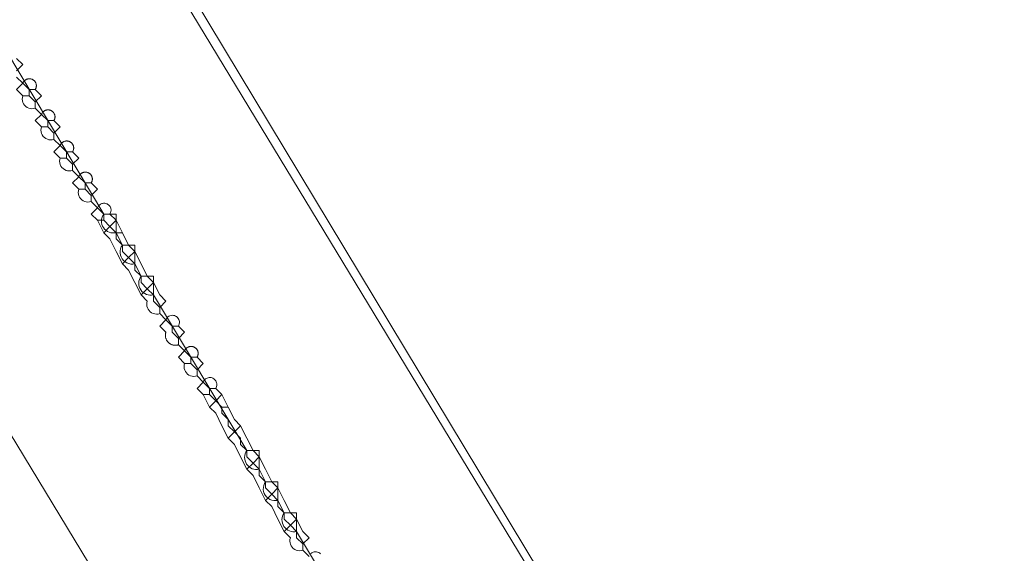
# Model space of a CAD drawing. Header units: inches. Extents: x 158416 to 160804, y 432611 to 437652.
# Tile 23 of 193: x 159302 to 159355, y 433006 to 433035. Entities that reach past the tile are written whole.
import ezdxf

# ---------------------------------------------------------------- set-up
doc = ezdxf.new("R2010")
doc.units = ezdxf.units.IN
doc.header["$MEASUREMENT"] = 0
doc.linetypes.add('DASHDOT', pattern=[0])
for name, color, linetype in [('4.2-K&L-LAAGSPANNING', 10, 'Continuous'), ('4.2-K&L-MIDDENSPANNING', 10, 'Continuous'), ('4.2-K&L-SIGNAAL UPC', 222, 'Continuous')]:
    doc.layers.add(name, color=color, linetype=linetype)

msp = doc.modelspace()

# ---------------------------------------------------------------- linework, layer by layer
at = {"layer": '4.2-K&L-LAAGSPANNING', "linetype": 'DASHDOT', "lineweight": 0, "ltscale": 2}
for points in [[(159373.413, 432895.06, 0), (159252.41, 433094.718, 0)], [(159302.333, 433032.333, 0), (159302.667, 433032.667, 0), (159302.333, 433033, 0)], [(159311, 433018, 0), (159311.333, 433018.333, 0), (159311, 433018.667, 0), (159311.03, 433018.722, 0), (159311.049, 433018.782, 0), (159311.059, 433018.844, 0), (159311.058, 433018.907, 0), (159311.047, 433018.969, 0), (159311.025, 433019.028, 0), (159310.994, 433019.082, 0), (159310.954, 433019.131, 0), (159310.906, 433019.172, 0), (159310.853, 433019.205, 0), (159310.794, 433019.228, 0), (159310.733, 433019.242, 0), (159310.67, 433019.244, 0), (159310.607, 433019.237, 0), (159310.547, 433019.219, 0), (159310.491, 433019.191, 0), (159310.44, 433019.154, 0), (159310.396, 433019.109, 0), (159310.36, 433019.057, 0), (159310.333, 433019, 0), (159310, 433019.333, 0), (159309.913, 433019.312, 0), (159309.823, 433019.306, 0), (159309.734, 433019.316, 0), (159309.648, 433019.34, 0), (159309.567, 433019.378, 0), (159309.494, 433019.43, 0), (159309.43, 433019.494, 0), (159309.378, 433019.567, 0), (159309.34, 433019.648, 0), (159309.316, 433019.734, 0), (159309.306, 433019.823, 0), (159309.312, 433019.913, 0), (159309.333, 433020, 0), (159309, 433020.333, 0), (159308.667, 433021, 0), (159308.333, 433021.667, 0), (159308, 433022, 0), (159307.667, 433022.667, 0), (159307.333, 433023.333, 0), (159307, 433023.667, 0), (159306.667, 433024.333, 0), (159306.333, 433024.667, 0), (159306.667, 433025, 0), (159306.333, 433025.333, 0), (159306.246, 433025.312, 0), (159306.157, 433025.306, 0), (159306.067, 433025.316, 0), (159305.981, 433025.34, 0), (159305.9, 433025.379, 0), (159305.827, 433025.43, 0), (159305.764, 433025.494, 0), (159305.712, 433025.567, 0), (159305.673, 433025.648, 0), (159305.649, 433025.734, 0), (159305.64, 433025.823, 0), (159305.646, 433025.913, 0), (159305.667, 433026, 0), (159305.333, 433026.333, 0), (159305.667, 433026.667, 0), (159305.333, 433027, 0), (159305.246, 433026.979, 0), (159305.157, 433026.973, 0), (159305.068, 433026.983, 0), (159304.981, 433027.007, 0), (159304.9, 433027.045, 0), (159304.827, 433027.097, 0), (159304.764, 433027.16, 0), (159304.712, 433027.234, 0), (159304.673, 433027.315, 0), (159304.649, 433027.401, 0), (159304.64, 433027.49, 0), (159304.646, 433027.58, 0), (159304.667, 433027.667, 0), (159304.333, 433028, 0), (159304.667, 433028.333, 0), (159304.333, 433028.667, 0), (159304.246, 433028.646, 0), (159304.157, 433028.64, 0), (159304.068, 433028.649, 0), (159303.981, 433028.673, 0), (159303.9, 433028.712, 0), (159303.827, 433028.764, 0), (159303.764, 433028.827, 0), (159303.712, 433028.9, 0), (159303.673, 433028.981, 0), (159303.649, 433029.068, 0), (159303.64, 433029.157, 0), (159303.646, 433029.246, 0), (159303.667, 433029.333, 0), (159303.333, 433029.667, 0), (159303.667, 433030, 0), (159303.333, 433030.333, 0), (159303.246, 433030.312, 0), (159303.157, 433030.306, 0), (159303.067, 433030.316, 0), (159302.981, 433030.34, 0), (159302.9, 433030.379, 0), (159302.827, 433030.43, 0), (159302.764, 433030.494, 0), (159302.712, 433030.567, 0), (159302.673, 433030.648, 0), (159302.649, 433030.734, 0), (159302.64, 433030.823, 0), (159302.646, 433030.913, 0), (159302.667, 433031, 0), (159302.333, 433031.333, 0), (159302.667, 433031.667, 0), (159302.333, 433032, 0)], [(159303.333, 433030.333, 0), (159303.333, 433030.667, 0), (159303.667, 433031, 0), (159303.333, 433031.333, 0), (159303.345, 433031.352, 0), (159303.355, 433031.371, 0), (159303.364, 433031.391, 0), (159303.372, 433031.411, 0), (159303.378, 433031.432, 0), (159303.384, 433031.453, 0), (159303.388, 433031.474, 0), (159303.391, 433031.496, 0), (159303.393, 433031.517, 0), (159303.394, 433031.539, 0), (159303.393, 433031.561, 0), (159303.391, 433031.582, 0), (159303.388, 433031.604, 0), (159303.383, 433031.625, 0), (159303.377, 433031.646, 0), (159303.37, 433031.667, 0), (159303.362, 433031.687, 0), (159303.353, 433031.707, 0), (159303.343, 433031.726, 0), (159303.331, 433031.744, 0), (159303.319, 433031.762, 0), (159303.305, 433031.779, 0), (159303.291, 433031.795, 0), (159303.275, 433031.811, 0), (159303.259, 433031.825, 0), (159303.242, 433031.838, 0), (159303.224, 433031.851, 0), (159303.205, 433031.862, 0), (159303.186, 433031.872, 0), (159303.167, 433031.882, 0), (159303.146, 433031.89, 0), (159303.126, 433031.896, 0), (159303.105, 433031.902, 0), (159303.083, 433031.906, 0), (159303.062, 433031.91, 0), (159303.04, 433031.911, 0), (159303.018, 433031.912, 0), (159302.997, 433031.911, 0), (159302.975, 433031.91, 0), (159302.954, 433031.906, 0), (159302.932, 433031.902, 0), (159302.911, 433031.896, 0), (159302.891, 433031.89, 0), (159302.87, 433031.882, 0), (159302.851, 433031.872, 0), (159302.832, 433031.862, 0), (159302.813, 433031.851, 0), (159302.795, 433031.838, 0), (159302.778, 433031.825, 0), (159302.762, 433031.81, 0), (159302.746, 433031.795, 0), (159302.732, 433031.779, 0), (159302.718, 433031.762, 0), (159302.706, 433031.744, 0), (159302.694, 433031.726, 0), (159302.684, 433031.707, 0), (159302.675, 433031.687, 0), (159302.667, 433031.667, 0), (159303, 433031.333, 0)], [(159303, 433031, 0), (159303, 433031.333, 0), (159303.333, 433031.333, 0)], [(159303.333, 433030.667, 0), (159303, 433031, 0), (159302.667, 433031, 0)], [(159304.333, 433028.667, 0), (159304.333, 433029, 0), (159304.667, 433029.333, 0), (159304.333, 433029.667, 0), (159304.345, 433029.685, 0), (159304.355, 433029.704, 0), (159304.364, 433029.724, 0), (159304.372, 433029.744, 0), (159304.378, 433029.765, 0), (159304.384, 433029.786, 0), (159304.388, 433029.808, 0), (159304.391, 433029.829, 0), (159304.393, 433029.851, 0), (159304.393, 433029.872, 0), (159304.393, 433029.894, 0), (159304.391, 433029.916, 0), (159304.387, 433029.937, 0), (159304.383, 433029.959, 0), (159304.377, 433029.98, 0), (159304.37, 433030, 0), (159304.362, 433030.02, 0), (159304.353, 433030.04, 0), (159304.343, 433030.059, 0), (159304.331, 433030.078, 0), (159304.319, 433030.095, 0), (159304.305, 433030.112, 0), (159304.291, 433030.128, 0), (159304.275, 433030.144, 0), (159304.259, 433030.158, 0), (159304.242, 433030.172, 0), (159304.224, 433030.184, 0), (159304.205, 433030.195, 0), (159304.186, 433030.206, 0), (159304.167, 433030.215, 0), (159304.146, 433030.223, 0), (159304.126, 433030.23, 0), (159304.105, 433030.235, 0), (159304.083, 433030.24, 0), (159304.062, 433030.243, 0), (159304.04, 433030.245, 0), (159304.018, 433030.245, 0), (159303.997, 433030.245, 0), (159303.975, 433030.243, 0), (159303.954, 433030.24, 0), (159303.932, 433030.235, 0), (159303.911, 433030.23, 0), (159303.891, 433030.223, 0), (159303.87, 433030.215, 0), (159303.851, 433030.206, 0), (159303.832, 433030.195, 0), (159303.813, 433030.184, 0), (159303.795, 433030.172, 0), (159303.778, 433030.158, 0), (159303.762, 433030.144, 0), (159303.746, 433030.128, 0), (159303.732, 433030.112, 0), (159303.718, 433030.095, 0), (159303.706, 433030.078, 0), (159303.694, 433030.059, 0), (159303.684, 433030.04, 0), (159303.675, 433030.02, 0), (159303.667, 433030, 0), (159304, 433029.667, 0)], [(159304, 433029.333, 0), (159304, 433029.667, 0), (159304.333, 433029.667, 0)], [(159304.333, 433029, 0), (159304, 433029.333, 0), (159303.667, 433029.333, 0)], [(159305.333, 433027, 0), (159305.333, 433027.333, 0), (159305.667, 433027.667, 0), (159305.333, 433028, 0), (159305.345, 433028.019, 0), (159305.355, 433028.038, 0), (159305.364, 433028.058, 0), (159305.372, 433028.078, 0), (159305.379, 433028.099, 0), (159305.384, 433028.12, 0), (159305.388, 433028.141, 0), (159305.391, 433028.163, 0), (159305.393, 433028.184, 0), (159305.394, 433028.206, 0), (159305.393, 433028.228, 0), (159305.391, 433028.249, 0), (159305.388, 433028.271, 0), (159305.383, 433028.292, 0), (159305.377, 433028.313, 0), (159305.371, 433028.334, 0), (159305.362, 433028.354, 0), (159305.353, 433028.374, 0), (159305.343, 433028.393, 0), (159305.331, 433028.411, 0), (159305.319, 433028.429, 0), (159305.305, 433028.446, 0), (159305.291, 433028.462, 0), (159305.275, 433028.478, 0), (159305.259, 433028.492, 0), (159305.242, 433028.505, 0), (159305.224, 433028.518, 0), (159305.206, 433028.529, 0), (159305.186, 433028.54, 0), (159305.167, 433028.549, 0), (159305.146, 433028.557, 0), (159305.126, 433028.564, 0), (159305.105, 433028.569, 0), (159305.083, 433028.574, 0), (159305.062, 433028.577, 0), (159305.04, 433028.579, 0), (159305.018, 433028.579, 0), (159304.997, 433028.578, 0), (159304.975, 433028.577, 0), (159304.954, 433028.573, 0), (159304.932, 433028.569, 0), (159304.911, 433028.563, 0), (159304.891, 433028.557, 0), (159304.87, 433028.549, 0), (159304.851, 433028.539, 0), (159304.831, 433028.529, 0), (159304.813, 433028.518, 0), (159304.795, 433028.505, 0), (159304.778, 433028.492, 0), (159304.762, 433028.477, 0), (159304.746, 433028.462, 0), (159304.732, 433028.446, 0), (159304.718, 433028.429, 0), (159304.706, 433028.411, 0), (159304.694, 433028.392, 0), (159304.684, 433028.373, 0), (159304.675, 433028.354, 0), (159304.667, 433028.333, 0), (159305, 433028, 0)], [(159305, 433027.667, 0), (159305, 433028, 0), (159305.333, 433028, 0)], [(159305.333, 433027.333, 0), (159305, 433027.667, 0), (159304.667, 433027.667, 0)], [(159306.333, 433025.333, 0), (159306.333, 433025.667, 0), (159306.667, 433026, 0), (159306.333, 433026.333, 0), (159306.345, 433026.352, 0), (159306.355, 433026.371, 0), (159306.364, 433026.391, 0), (159306.372, 433026.411, 0), (159306.378, 433026.432, 0), (159306.384, 433026.453, 0), (159306.388, 433026.474, 0), (159306.391, 433026.496, 0), (159306.393, 433026.517, 0), (159306.394, 433026.539, 0), (159306.393, 433026.561, 0), (159306.391, 433026.582, 0), (159306.388, 433026.604, 0), (159306.383, 433026.625, 0), (159306.377, 433026.646, 0), (159306.37, 433026.667, 0), (159306.362, 433026.687, 0), (159306.353, 433026.707, 0), (159306.343, 433026.726, 0), (159306.331, 433026.744, 0), (159306.319, 433026.762, 0), (159306.305, 433026.779, 0), (159306.291, 433026.795, 0), (159306.275, 433026.811, 0), (159306.259, 433026.825, 0), (159306.242, 433026.838, 0), (159306.224, 433026.851, 0), (159306.205, 433026.862, 0), (159306.186, 433026.872, 0), (159306.167, 433026.882, 0), (159306.146, 433026.89, 0), (159306.126, 433026.896, 0), (159306.105, 433026.902, 0), (159306.083, 433026.906, 0), (159306.062, 433026.91, 0), (159306.04, 433026.911, 0), (159306.018, 433026.912, 0), (159305.997, 433026.911, 0), (159305.975, 433026.91, 0), (159305.954, 433026.906, 0), (159305.932, 433026.902, 0), (159305.911, 433026.896, 0), (159305.891, 433026.89, 0), (159305.87, 433026.882, 0), (159305.851, 433026.872, 0), (159305.832, 433026.862, 0), (159305.813, 433026.851, 0), (159305.795, 433026.838, 0), (159305.778, 433026.825, 0), (159305.762, 433026.81, 0), (159305.746, 433026.795, 0), (159305.732, 433026.779, 0), (159305.718, 433026.762, 0), (159305.706, 433026.744, 0), (159305.694, 433026.726, 0), (159305.684, 433026.707, 0), (159305.675, 433026.687, 0), (159305.667, 433026.667, 0), (159306, 433026.333, 0)], [(159306, 433026, 0), (159306, 433026.333, 0), (159306.333, 433026.333, 0)], [(159306.333, 433025.667, 0), (159306, 433026, 0), (159305.667, 433026, 0)], [(159310, 433019.333, 0), (159310, 433019.667, 0), (159310.333, 433020, 0), (159310, 433020.333, 0), (159309.667, 433021, 0), (159309.333, 433021.333, 0), (159309, 433022, 0), (159308.667, 433022.667, 0), (159308.333, 433023, 0), (159308, 433023.667, 0), (159307.667, 433024.333, 0), (159307.333, 433024.667, 0), (159307.354, 433024.703, 0), (159307.371, 433024.742, 0), (159307.383, 433024.782, 0), (159307.391, 433024.823, 0), (159307.393, 433024.865, 0), (159307.392, 433024.907, 0), (159307.385, 433024.949, 0), (159307.374, 433024.989, 0), (159307.359, 433025.028, 0), (159307.339, 433025.065, 0), (159307.315, 433025.1, 0), (159307.288, 433025.132, 0), (159307.257, 433025.16, 0), (159307.223, 433025.185, 0), (159307.186, 433025.206, 0), (159307.148, 433025.222, 0), (159307.107, 433025.235, 0), (159307.066, 433025.242, 0), (159307.024, 433025.245, 0), (159306.982, 433025.244, 0), (159306.941, 433025.237, 0), (159306.9, 433025.226, 0), (159306.861, 433025.211, 0), (159306.824, 433025.191, 0), (159306.789, 433025.167, 0), (159306.758, 433025.14, 0), (159306.729, 433025.109, 0), (159306.704, 433025.075, 0), (159306.683, 433025.039, 0), (159306.667, 433025, 0), (159307, 433024.667, 0)], [(159308, 433023.667, 0), (159307.667, 433023.667, 0), (159307.333, 433024, 0), (159307, 433024.333, 0), (159306.667, 433024.333, 0)], [(159307, 433024.333, 0), (159307, 433024.667, 0), (159307.333, 433024.667, 0)], [(159307, 433023.667, 0), (159307.333, 433024, 0), (159307.667, 433024.333, 0)], [(159310, 433019.667, 0), (159309.667, 433020, 0), (159309.667, 433020.333, 0), (159309.333, 433020.667, 0), (159309, 433021, 0), (159309, 433021.333, 0), (159308.667, 433021.667, 0), (159308.667, 433022, 0), (159308.333, 433022.333, 0), (159308, 433022.667, 0), (159308, 433023, 0), (159307.667, 433023.333, 0), (159307.667, 433023.667, 0)], [(159308, 433022, 0), (159308.333, 433022.333, 0), (159308.667, 433022.667, 0)], [(159309, 433020.333, 0), (159309.333, 433020.667, 0), (159309.667, 433021, 0)], [(159311, 433017.667, 0), (159310.977, 433017.66, 0), (159310.954, 433017.654, 0), (159310.931, 433017.649, 0), (159310.908, 433017.645, 0), (159310.884, 433017.642, 0), (159310.86, 433017.64, 0), (159310.836, 433017.64, 0), (159310.812, 433017.64, 0), (159310.789, 433017.641, 0), (159310.765, 433017.644, 0), (159310.741, 433017.648, 0), (159310.718, 433017.652, 0), (159310.695, 433017.658, 0), (159310.672, 433017.665, 0), (159310.65, 433017.673, 0), (159310.628, 433017.681, 0), (159310.606, 433017.691, 0), (159310.585, 433017.702, 0), (159310.564, 433017.714, 0), (159310.544, 433017.726, 0), (159310.524, 433017.74, 0), (159310.505, 433017.754, 0), (159310.487, 433017.77, 0), (159310.469, 433017.786, 0), (159310.452, 433017.802, 0), (159310.436, 433017.82, 0), (159310.421, 433017.838, 0), (159310.407, 433017.857, 0), (159310.393, 433017.877, 0), (159310.38, 433017.897, 0), (159310.369, 433017.918, 0), (159310.358, 433017.939, 0), (159310.348, 433017.961, 0), (159310.339, 433017.983, 0), (159310.332, 433018.005, 0), (159310.325, 433018.028, 0), (159310.319, 433018.051, 0), (159310.314, 433018.075, 0), (159310.311, 433018.098, 0), (159310.308, 433018.122, 0), (159310.307, 433018.146, 0), (159310.306, 433018.169, 0), (159310.307, 433018.193, 0), (159310.309, 433018.217, 0), (159310.311, 433018.241, 0), (159310.315, 433018.264, 0), (159310.32, 433018.287, 0), (159310.326, 433018.311, 0), (159310.333, 433018.333, 0), (159310, 433018.667, 0), (159310.333, 433019, 0), (159310.667, 433018.667, 0), (159311, 433018.667, 0)], [(159318, 433006.333, 0), (159317.667, 433006.667, 0), (159317.58, 433006.646, 0), (159317.49, 433006.64, 0), (159317.401, 433006.649, 0), (159317.315, 433006.673, 0), (159317.234, 433006.712, 0), (159317.16, 433006.764, 0), (159317.097, 433006.827, 0), (159317.045, 433006.9, 0), (159317.007, 433006.981, 0), (159316.983, 433007.068, 0), (159316.973, 433007.157, 0), (159316.979, 433007.246, 0), (159317, 433007.333, 0), (159316.667, 433007.667, 0), (159316.333, 433008.333, 0), (159316, 433009, 0), (159315.667, 433009.333, 0), (159315.333, 433010, 0), (159315, 433010.667, 0), (159314.667, 433011, 0), (159314.333, 433011.667, 0), (159314, 433012.333, 0), (159313.667, 433012.667, 0), (159313.333, 433013.333, 0), (159313, 433014, 0), (159312.667, 433014.333, 0), (159312.333, 433015, 0), (159312, 433015.333, 0), (159312.333, 433015.667, 0), (159312, 433016, 0), (159311.913, 433015.979, 0), (159311.823, 433015.973, 0), (159311.734, 433015.982, 0), (159311.648, 433016.007, 0), (159311.567, 433016.045, 0), (159311.494, 433016.097, 0), (159311.43, 433016.16, 0), (159311.379, 433016.234, 0), (159311.34, 433016.315, 0), (159311.316, 433016.401, 0), (159311.306, 433016.49, 0), (159311.312, 433016.58, 0), (159311.333, 433016.667, 0), (159311, 433017, 0), (159311.333, 433017.333, 0), (159311, 433017.667, 0), (159311, 433018, 0), (159310.667, 433018.333, 0), (159310.667, 433018.667, 0)], [(159312, 433016, 0), (159312, 433016.333, 0), (159312.333, 433016.667, 0), (159312, 433017, 0), (159312.011, 433017.019, 0), (159312.022, 433017.038, 0), (159312.031, 433017.058, 0), (159312.038, 433017.078, 0), (159312.045, 433017.099, 0), (159312.051, 433017.12, 0), (159312.055, 433017.141, 0), (159312.058, 433017.162, 0), (159312.06, 433017.184, 0), (159312.06, 433017.206, 0), (159312.059, 433017.228, 0), (159312.057, 433017.249, 0), (159312.054, 433017.271, 0), (159312.049, 433017.292, 0), (159312.044, 433017.313, 0), (159312.037, 433017.333, 0), (159312.029, 433017.354, 0), (159312.019, 433017.373, 0), (159312.009, 433017.392, 0), (159311.998, 433017.411, 0), (159311.985, 433017.429, 0), (159311.971, 433017.446, 0), (159311.957, 433017.462, 0), (159311.942, 433017.477, 0), (159311.925, 433017.491, 0), (159311.908, 433017.505, 0), (159311.89, 433017.517, 0), (159311.872, 433017.529, 0), (159311.853, 433017.539, 0), (159311.833, 433017.548, 0), (159311.813, 433017.556, 0), (159311.792, 433017.563, 0), (159311.771, 433017.568, 0), (159311.75, 433017.573, 0), (159311.728, 433017.576, 0), (159311.707, 433017.578, 0), (159311.685, 433017.578, 0), (159311.663, 433017.578, 0), (159311.642, 433017.576, 0), (159311.62, 433017.573, 0), (159311.599, 433017.568, 0), (159311.578, 433017.563, 0), (159311.557, 433017.556, 0), (159311.537, 433017.548, 0), (159311.517, 433017.539, 0), (159311.498, 433017.529, 0), (159311.48, 433017.517, 0), (159311.462, 433017.505, 0), (159311.445, 433017.491, 0), (159311.429, 433017.477, 0), (159311.413, 433017.462, 0), (159311.399, 433017.445, 0), (159311.385, 433017.428, 0), (159311.373, 433017.411, 0), (159311.361, 433017.392, 0), (159311.351, 433017.373, 0), (159311.341, 433017.353, 0), (159311.333, 433017.333, 0), (159311.667, 433017, 0)], [(159311.667, 433016.667, 0), (159311.667, 433017, 0), (159312, 433017, 0)], [(159312, 433016.333, 0), (159311.667, 433016.667, 0), (159311.333, 433016.667, 0)], [(159317.667, 433006.667, 0), (159317.667, 433007, 0), (159318, 433007.333, 0), (159317.667, 433007.667, 0), (159317.333, 433008.333, 0), (159317, 433008.667, 0), (159316.667, 433009.333, 0), (159316.333, 433010, 0), (159316, 433010.333, 0), (159315.667, 433011, 0), (159315.333, 433011.667, 0), (159315, 433012, 0), (159314.667, 433012.667, 0), (159314.333, 433013.333, 0), (159314, 433013.667, 0), (159313.667, 433014.333, 0), (159313.333, 433015, 0), (159313, 433015.333, 0), (159313.025, 433015.379, 0), (159313.044, 433015.428, 0), (159313.056, 433015.479, 0), (159313.06, 433015.532, 0), (159313.057, 433015.584, 0), (159313.047, 433015.636, 0), (159313.029, 433015.685, 0), (159313.005, 433015.732, 0), (159312.975, 433015.774, 0), (159312.939, 433015.812, 0), (159312.898, 433015.845, 0), (159312.853, 433015.872, 0), (159312.804, 433015.892, 0), (159312.753, 433015.905, 0), (159312.701, 433015.911, 0), (159312.649, 433015.91, 0), (159312.597, 433015.901, 0), (159312.547, 433015.885, 0), (159312.5, 433015.863, 0), (159312.456, 433015.834, 0), (159312.417, 433015.799, 0), (159312.383, 433015.759, 0), (159312.355, 433015.714, 0), (159312.333, 433015.667, 0), (159312.667, 433015.333, 0)], [(159312.667, 433015, 0), (159312.667, 433015.333, 0), (159313, 433015.333, 0)], [(159313.667, 433014.333, 0), (159313.333, 433014.333, 0), (159313, 433014.667, 0), (159312.667, 433015, 0), (159312.333, 433015, 0)], [(159312.667, 433014.333, 0), (159313, 433014.667, 0), (159313.333, 433015, 0)], [(159317.667, 433007, 0), (159317.333, 433007.333, 0), (159317.333, 433007.667, 0), (159317, 433008, 0), (159316.667, 433008.333, 0), (159316.667, 433008.667, 0), (159316.333, 433009, 0), (159316.333, 433009.333, 0), (159316, 433009.667, 0), (159315.667, 433010, 0), (159315.667, 433010.333, 0), (159315.333, 433010.667, 0), (159315.333, 433011, 0), (159315, 433011.333, 0), (159314.667, 433011.667, 0), (159314.667, 433012, 0), (159314.333, 433012.333, 0), (159314.333, 433012.667, 0), (159314, 433013, 0), (159313.667, 433013.333, 0), (159313.667, 433013.667, 0), (159313.333, 433014, 0), (159313.333, 433014.333, 0)], [(159313.667, 433012.667, 0), (159314, 433013, 0), (159314.333, 433013.333, 0)], [(159314.667, 433011, 0), (159315, 433011.333, 0), (159315.333, 433011.667, 0)], [(159315.667, 433009.333, 0), (159316, 433009.667, 0), (159316.333, 433010, 0)], [(159316.667, 433007.667, 0), (159317, 433008, 0), (159317.333, 433008.333, 0)], [(159318.621, 433006.466, 0), (159318.574, 433006.507, 0), (159318.52, 433006.54, 0), (159318.461, 433006.563, 0), (159318.4, 433006.576, 0), (159318.337, 433006.579, 0), (159318.274, 433006.571, 0), (159318.214, 433006.553, 0), (159318.157, 433006.525, 0), (159318.106, 433006.488, 0)]]:
    msp.add_polyline3d(points, dxfattribs=at)
at = {"layer": '4.2-K&L-MIDDENSPANNING', "linetype": 'Continuous', "lineweight": 0, "ltscale": 1.75}
for points in [[(159407.667, 432748.333, 0), (159408, 432748.667, 0), (159403.493, 432853.673, 0), (159403.174, 432861.327, 0), (159403.086, 432863.353, 0), (159402.805, 432865.361, 0), (159402.333, 432867.333, 0), (159402.333, 432868, 0), (159402, 432868.333, 0), (159399.233, 432876.633, 0), (159394.216, 432896.637, 0), (159391.433, 432904.033, 0), (159275.744, 433094.718, 0), (159275.6, 433094.967, 0), (159260.133, 433120.733, 0), (159260, 433121.333, 0)], [(159322.333, 432999.333, 0), (159317.333, 433007.667, 0), (159317.333, 433008.667, 0), (159316.667, 433008.667, 0), (159316.333, 433009.333, 0), (159316.224, 433009.319, 0), (159316.114, 433009.323, 0), (159316.006, 433009.346, 0), (159315.903, 433009.388, 0), (159315.809, 433009.446, 0), (159315.727, 433009.519, 0), (159315.658, 433009.605, 0), (159315.605, 433009.702, 0), (159315.569, 433009.806, 0), (159315.551, 433009.915, 0), (159315.553, 433010.026, 0), (159315.573, 433010.134, 0), (159315.611, 433010.238, 0), (159315.667, 433010.333, 0), (159315.333, 433011, 0), (159315.333, 433012, 0), (159314.667, 433012, 0), (159309.667, 433020.333, 0), (159309.667, 433021.333, 0), (159309, 433021.333, 0), (159308.667, 433022, 0), (159308.557, 433021.986, 0), (159308.447, 433021.99, 0), (159308.339, 433022.013, 0), (159308.237, 433022.055, 0), (159308.143, 433022.113, 0), (159308.06, 433022.186, 0), (159307.991, 433022.272, 0), (159307.938, 433022.369, 0), (159307.902, 433022.473, 0), (159307.885, 433022.582, 0), (159307.886, 433022.693, 0), (159307.906, 433022.801, 0), (159307.945, 433022.905, 0), (159308, 433023, 0), (159307.667, 433023.667, 0), (159307.667, 433024.667, 0), (159307, 433024.667, 0), (159301, 433034.667, 0)], [(159308.667, 433022, 0), (159308.667, 433023, 0), (159308, 433023, 0)], [(159316.333, 433009.333, 0), (159316.333, 433010.333, 0), (159315.667, 433010.333, 0)]]:
    msp.add_polyline3d(points, dxfattribs=at)
for centre, start, end in [((159307.528, 433024.296), 144.9435, 282.4286), ((159309.528, 433020.963), 144.9435, 282.4286), ((159315.194, 433011.63), 144.9417, 282.4352), ((159317.194, 433008.296), 144.9417, 282.4352)]:
    msp.add_arc(centre, 0.645, start, end, dxfattribs=at)
at = {"layer": '4.2-K&L-SIGNAAL UPC', "linetype": 'Continuous', "lineweight": 0, "ltscale": 1.75}
msp.add_polyline3d([(159407.667, 432749, 0), (159407.333, 432752.333, 0), (159407.333, 432755, 0), (159407.667, 432755.333, 0), (159407.667, 432756.667, 0), (159407.365, 432757.87, 0), (159407.196, 432759.099, 0), (159407.16, 432760.339, 0), (159403.507, 432852.994, 0), (159402.767, 432866.7, 0), (159399.1, 432876.367, 0), (159398.333, 432879.333, 0), (159395.795, 432890.359, 0), (159393.933, 432897.967, 0), (159390.733, 432905.367, 0), (159285.257, 433080.282, 0), (159284.257, 433081.949, 0), (159260.333, 433121.333, 0), (159259, 433122, 0)], dxfattribs=at)

doc.saveas('drawing.dxf')
